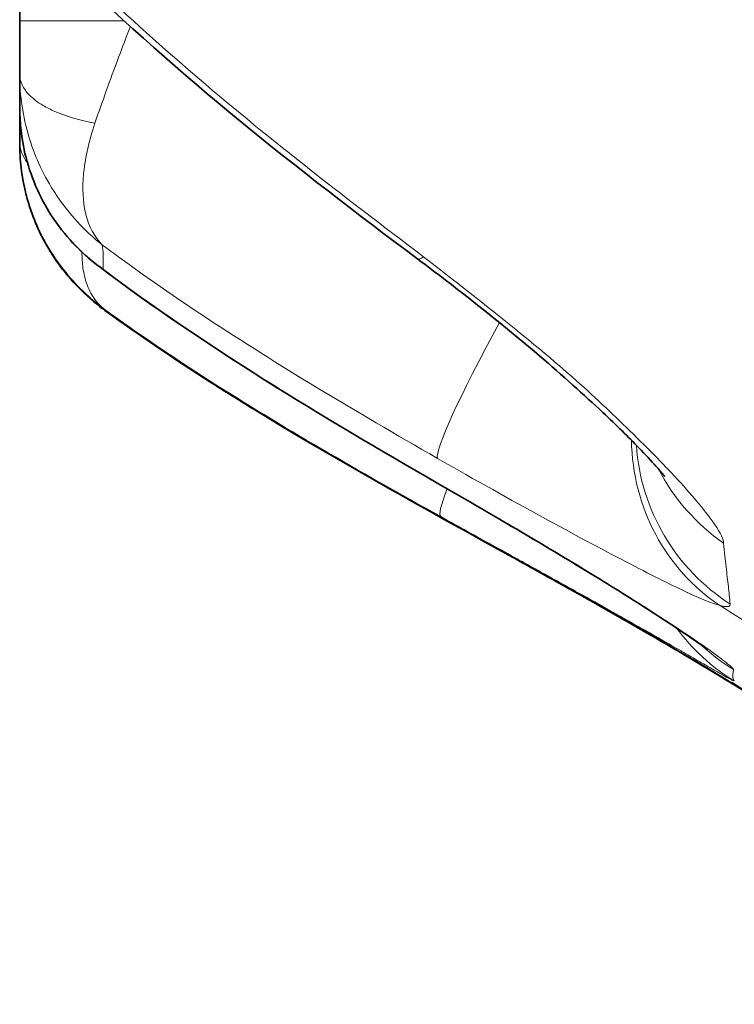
# Model space of a CAD drawing. Header units: millimetres. Extents: x 5 to 415, y 5 to 292.
# Tile 82 of 197: x 227.09 to 228.82, y 149.91 to 152.29. Entities that reach past the tile are written whole.
import ezdxf

# ---------------------------------------------------------------- set-up
doc = ezdxf.new("R2010")
doc.units = ezdxf.units.MM
doc.layers.add('Sichtbar (ISO)', color=7, linetype='Continuous', lineweight=35)
doc.layers.add('Sichtbar schmal (ISO)', color=7, linetype='Continuous', lineweight=18)

msp = doc.modelspace()

# ---------------------------------------------------------------- linework, layer by layer
at = {"layer": 'Sichtbar (ISO)'}
for p, q in [((227.09045681, 152.70924212), (227.09045681, 152.29036331)), ((227.09045768, 151.99654104), (227.09045785, 151.99659692))]:
    msp.add_line(p, q, dxfattribs=at)
for centre, start, end in [((229.08474681, 151.10765985), 237.15165281, 238.44626115), ((229.08474681, 151.10732936), 237.40995528, 238.44291222), ((229.08474681, 151.10718128), 237.82756391, 238.43882781), ((229.08474681, 151.1071494), 237.82901588, 237.88132624)]:
    msp.add_arc(centre, 0.5, start, end, dxfattribs=at)
for points in [[(228.05577088, 151.71284887), (227.7639353, 151.93024892), (227.47653506, 152.15659871), (227.21594605, 152.4110002)], [(227.09045681, 151.99654104), (227.09045681, 151.99643813), (227.09045689, 151.99639607), (227.09045702, 151.99639607)], [(227.16911638, 151.72411031), (227.14665842, 151.75926148), (227.12838203, 151.79769802), (227.11525269, 151.83782427)], [(227.28190685, 151.69549917), (227.28193845, 151.69547532), (227.28197007, 151.69545148), (227.28200171, 151.69542766)], [(228.10470026, 151.16893743), (227.82276378, 151.33151601), (227.54226391, 151.49957366), (227.28199656, 151.69542129)], [(228.34774281, 150.95596554), (228.32869447, 150.96655973), (228.30809607, 150.97799832), (228.28602861, 150.99024032)], [(228.37052216, 150.94328866), (228.36295953, 150.94750227), (228.35537393, 150.95172487), (228.34776349, 150.95595812)], [(228.56228094, 150.83522808), (228.50452569, 150.86826728), (228.43911834, 150.90507008), (228.37052197, 150.94328871)], [(228.55578736, 150.83898723), (228.49971805, 150.87101886), (228.43669842, 150.90645709), (228.37069743, 150.94322455)], [(228.56196898, 150.835501), (228.50480575, 150.86819025), (228.44016729, 150.90455494), (228.37237428, 150.94232098)], [(228.55633345, 150.83888144), (228.50932326, 150.8657363), (228.4574238, 150.89499261), (228.40293628, 150.92542774)], [(228.57309351, 150.82903022), (228.56948951, 150.83109654), (228.56588457, 150.83316118), (228.56227858, 150.83522419)], [(228.70252046, 150.75372364), (228.66396286, 150.77653215), (228.6144581, 150.8053265), (228.56859657, 150.83162092)], [(228.78451083, 150.70491244), (228.76422536, 150.71721349), (228.73595566, 150.73423049), (228.70148359, 150.75461135)], [(228.78384772, 150.70509696), (228.76372831, 150.71729399), (228.73592496, 150.7340272), (228.70211135, 150.75402375)], [(228.78765108, 150.70272155), (228.76736763, 150.71503343), (228.73832934, 150.73253601), (228.7025177, 150.75371897)], [(228.79556811, 150.69807053), (228.77581542, 150.71008349), (228.74529179, 150.7285341), (228.70654678, 150.75146789)], [(228.79292303, 150.69999397), (228.77322599, 150.71195703), (228.74391215, 150.72965017), (228.70713265, 150.75141674)], [(228.8194548, 150.68327559), (228.81267597, 150.68743464), (228.80219501, 150.69389104), (228.78642218, 150.70347073)], [(228.82301149, 150.68112675), (228.82304348, 150.68110717), (228.82188296, 150.68182416), (228.8194719, 150.68330516)], [(228.8230424, 150.68113998), (228.82316051, 150.6810744), (228.82306644, 150.68113445), (228.82276779, 150.68131765)], [(228.82307266, 150.68126921), (228.8231807, 150.68120889), (228.82311029, 150.68125422), (228.8228674, 150.68140321)], [(228.82309752, 150.68158436), (228.82319311, 150.68153056), (228.82314909, 150.6815594), (228.82296966, 150.68166948)], [(229.4828589, 150.1196891), (229.2724483, 150.34882493), (229.04868674, 150.54247452), (228.82300621, 150.6811292)]]:
    msp.add_open_spline(points, degree=3, dxfattribs=at)
for points, knots in [([(227.09045688, 152.16013837), (227.09045398, 152.16674357), (227.09052571, 152.17277104), (227.09053141, 152.1772951), (227.09053712, 152.18181916), (227.09049196, 152.18483984), (227.09047306, 152.18913657), (227.09046521, 152.19092152), (227.09046059, 152.19292124), (227.09045846, 152.19507191), (227.09045546, 152.19809832), (227.09045726, 152.20142572), (227.09045847, 152.20483023), (227.09046054, 152.21065411), (227.09045886, 152.21672876), (227.09045783, 152.22130255), (227.09045733, 152.22351606), (227.09045703, 152.22538054), (227.0904569, 152.22722988), (227.09045677, 152.22920184), (227.09045681, 152.23115644), (227.09045683, 152.23350995), (227.09045687, 152.23807065), (227.09045679, 152.24411911), (227.09045685, 152.25340073), (227.09045686, 152.25498471), (227.09045687, 152.25666374), (227.09045689, 152.25843419), (227.09045699, 152.26703805), (227.09045681, 152.27778536), (227.09045681, 152.29036331)], [0.00000000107, 0.00000000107, 0.00000000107, 0.00000000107, 0.14285714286, 0.14285714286, 0.14285714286, 0.28571428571, 0.28571428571, 0.28571428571, 0.34506037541, 0.34506037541, 0.34506037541, 0.42857142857, 0.42857142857, 0.42857142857, 0.57142857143, 0.57142857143, 0.57142857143, 0.64056517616, 0.64056517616, 0.64056517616, 0.71428571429, 0.71428571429, 0.71428571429, 0.85714285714, 0.85714285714, 0.85714285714, 0.88152243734, 0.88152243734, 0.88152243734, 0.99999996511, 0.99999996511, 0.99999996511, 0.99999996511]), ([(227.09045716, 152.07928134), (227.09046249, 152.07798121), (227.09052731, 152.07767581), (227.09058277, 152.07874877), (227.0906105, 152.07928524), (227.09063589, 152.08016616), (227.09065244, 152.08143908), (227.09066072, 152.08207554), (227.09066683, 152.08281), (227.09067027, 152.08364841), (227.09067372, 152.08448683), (227.0906745, 152.0854292), (227.09067239, 152.08648152), (227.09065558, 152.09490004), (227.09049763, 152.11035852), (227.09047121, 152.1236585), (227.09046413, 152.12722172), (227.09046127, 152.13062942), (227.09045959, 152.13394101), (227.090455, 152.14299017), (227.0904568, 152.15132199), (227.09045721, 152.16013837)], [0, 0, 0, 0, 0.1666666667, 0.1666666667, 0.1666666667, 0.25, 0.25, 0.25, 0.2916666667, 0.2916666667, 0.2916666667, 0.3333333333, 0.3333333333, 0.3333333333, 0.6666666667, 0.6666666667, 0.6666666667, 0.7559705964, 0.7559705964, 0.7559705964, 1, 1, 1, 1]), ([(227.09045681, 151.99654104), (227.09045675, 151.99894117), (227.0905304, 152.00206836), (227.09052574, 152.00753346), (227.09052108, 152.01299856), (227.09047021, 152.02080198), (227.09046118, 152.02610714), (227.09045726, 152.02840888), (227.09045682, 152.03023878), (227.09045681, 152.03179201), (227.09045679, 152.03381873), (227.09045764, 152.03537417), (227.09045819, 152.03688176), (227.09045916, 152.03954474), (227.09045969, 152.04206422), (227.09045971, 152.04547699), (227.09045973, 152.04888975), (227.09045883, 152.05319579), (227.09045758, 152.05792881), (227.09045698, 152.06017705), (227.09045674, 152.06252531), (227.09045684, 152.06568668), (227.09045694, 152.06902483), (227.09045718, 152.07327102), (227.09045702, 152.07927926)], [0, 0, 0, 0, 0.14285714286, 0.14285714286, 0.14285714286, 0.28571428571, 0.28571428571, 0.28571428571, 0.34769546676, 0.34769546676, 0.34769546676, 0.42857142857, 0.42857142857, 0.42857142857, 0.57142857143, 0.57142857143, 0.57142857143, 0.71428571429, 0.71428571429, 0.71428571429, 0.78214450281, 0.78214450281, 0.78214450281, 0.85379770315, 0.85379770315, 0.85379770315, 0.85379770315]), ([(227.28190383, 151.69549529), (227.23746262, 151.72900801), (227.19826417, 151.77090594), (227.13817761, 151.86356949), (227.11599262, 151.91524125), (227.09489209, 152.00475293), (227.09050153, 152.04198118), (227.09045715, 152.07924444)], [0, 0, 0, 0, 0.017777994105, 0.017777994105, 0.035019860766, 0.035019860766, 0.04651289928, 0.04651289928, 0.04651289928, 0.04651289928]), ([(227.09045681, 151.99337098), (227.09045365, 151.97318227), (227.09168095, 151.95320421), (227.09403451, 151.93363341), (227.09640063, 151.91395813), (227.09990547, 151.89469493), (227.10442149, 151.87598725), (227.10756049, 151.86298394), (227.11118734, 151.85024895), (227.11525269, 151.83782427)], [0, 0, 0, 0, 0.12300938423, 0.12300938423, 0.12300938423, 0.24667538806, 0.24667538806, 0.24667538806, 0.33263299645, 0.33263299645, 0.33263299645, 0.33263299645]), ([(227.0904609, 151.99639606), (227.09046039, 151.99594078), (227.09045894, 151.99480599), (227.09045681, 151.99333814), (227.09045681, 151.99337098)], [0.65615943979, 0.65615943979, 0.65615943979, 0.65615943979, 0.82600670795, 1, 1, 1, 1]), ([(227.16911461, 151.7241073), (227.17348945, 151.7172614), (227.17806825, 151.71046604), (227.18286587, 151.70371353), (227.19795184, 151.68248047), (227.21525716, 151.66167838), (227.23458207, 151.64209957), (227.25200285, 151.62444989), (227.2710361, 151.60782095), (227.29146404, 151.59256923)], [0.61328074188, 0.61328074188, 0.61328074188, 0.61328074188, 0.66666666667, 0.66666666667, 0.66666666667, 0.83453710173, 0.83453710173, 0.83453710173, 0.98586699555, 0.98586699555, 0.98586699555, 0.98586699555]), ([(228.65438715, 151.18621107), (228.65438714, 151.18621108), (228.65290261, 151.18817), (228.64654644, 151.19593378), (228.64057221, 151.20295101), (228.62206342, 151.22367384), (228.60771797, 151.23905197), (228.56674728, 151.28119329), (228.53717812, 151.31024553), (228.45909121, 151.3837422), (228.40683517, 151.43053986), (228.2804659, 151.53831568), (228.20263639, 151.60111849), (228.10037331, 151.67939863), (228.07814973, 151.69617711), (228.05577084, 151.71284891)], [0.0363278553, 0.0363278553, 0.0363278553, 0.0363278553, 0.04191594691, 0.04191594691, 0.04979796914, 0.04979796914, 0.06138884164, 0.06138884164, 0.07874360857, 0.07874360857, 0.10308399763, 0.10308399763, 0.13378022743, 0.13378022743, 0.14217597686, 0.14217597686, 0.14217597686, 0.14217597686]), ([(227.66205359, 151.34656497), (227.6248068, 151.36939054), (227.5880796, 151.39235257), (227.55151456, 151.41573143), (227.46514811, 151.47095219), (227.37974255, 151.52858331), (227.29722377, 151.58833239)], [0.52555732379, 0.52555732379, 0.52555732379, 0.52555732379, 0.66666666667, 0.66666666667, 0.66666666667, 0.99996621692, 0.99996621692, 0.99996621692, 0.99996621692]), ([(230.69559044, 147.70944317), (230.69558522, 147.70948103), (230.69558, 147.70951888), (230.69540777, 147.71076815), (230.69524039, 147.7119798), (230.69373069, 147.72288719), (230.69236545, 147.73259783), (230.68939713, 147.75338177), (230.6877871, 147.76445901), (230.65565783, 147.98165472), (230.61502609, 148.18911761), (230.47425045, 148.7258232), (230.35024945, 149.05409474), (230.06258264, 149.56100792), (229.92176571, 149.75629077), (229.4596155, 150.26507968), (229.08317781, 150.5300566), (228.35432847, 150.95944994), (228.00016819, 151.13938744), (227.66205833, 151.34657377)], [0, 0, 0, 0, 0.00001162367, 0.00001162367, 0.00038358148, 0.00038358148, 0.00335939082, 0.00335939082, 0.00674674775, 0.00674674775, 0.06973423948, 0.06973423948, 0.1732373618, 0.1732373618, 0.24459610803, 0.24459610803, 0.37947034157, 0.37947034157, 0.49855944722, 0.49855944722, 0.49855944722, 0.49855944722]), ([(228.75795955, 150.76665552), (228.75795955, 150.76665552), (228.75779575, 150.766783), (228.75616679, 150.76802821), (228.7523853, 150.77086166), (228.73896622, 150.78056385), (228.72707907, 150.78893875), (228.6908473, 150.81376312), (228.66278475, 150.83246271), (228.58916848, 150.88013097), (228.53999637, 150.91107452), (228.424027, 150.98210968), (228.35432058, 151.02367232), (228.22462558, 151.09966284), (228.16474849, 151.13431167), (228.10470029, 151.16893741)], [0.05119293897, 0.05119293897, 0.05119293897, 0.05119293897, 0.05293767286, 0.05293767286, 0.06010939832, 0.06010939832, 0.07131545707, 0.07131545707, 0.08850521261, 0.08850521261, 0.11081072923, 0.11081072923, 0.1369323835, 0.1369323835, 0.1577876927, 0.1577876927, 0.1577876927, 0.1577876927]), ([(228.3041778, 150.98019897), (228.31536296, 150.97399286), (228.32615439, 150.9680014), (228.33653123, 150.96223429), (228.34846728, 150.95560063), (228.35986003, 150.94926165), (228.37069701, 150.94322471)], [0.130889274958, 0.130889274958, 0.130889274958, 0.130889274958, 0.157195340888, 0.157195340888, 0.157195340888, 0.187454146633, 0.187454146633, 0.187454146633, 0.187454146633]), ([(228.55578719, 150.83898729), (228.56226827, 150.83528472), (228.56889269, 150.83149376), (228.57559326, 150.82765121), (228.59423141, 150.81696288), (228.61343636, 150.80588567), (228.63192735, 150.79514735), (228.64897158, 150.78524922), (228.66540335, 150.77564347), (228.68051426, 150.7667588), (228.68805357, 150.76232596), (228.69526941, 150.75806989), (228.7021112, 150.75402384)], [0.41073365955, 0.41073365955, 0.41073365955, 0.41073365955, 0.43497112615, 0.43497112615, 0.43497112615, 0.50238953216, 0.50238953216, 0.50238953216, 0.56453301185, 0.56453301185, 0.56453301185, 0.59553833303, 0.59553833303, 0.59553833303, 0.59553833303]), ([(228.55633327, 150.83888151), (228.56265772, 150.8352686), (228.56911661, 150.83157269), (228.57564773, 150.82782782), (228.59428596, 150.81714089), (228.61349006, 150.80606552), (228.63197972, 150.79532915), (228.64902341, 150.78543241), (228.66545418, 150.77582816), (228.68056388, 150.76694492), (228.6878549, 150.76265842), (228.69484331, 150.75853724), (228.70148337, 150.75461147)], [0.41137920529, 0.41137920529, 0.41137920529, 0.41137920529, 0.43500374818, 0.43500374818, 0.43500374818, 0.50242242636, 0.50242242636, 0.50242242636, 0.56456866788, 0.56456866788, 0.56456866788, 0.59455664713, 0.59455664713, 0.59455664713, 0.59455664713]), ([(228.81851951, 150.68391244), (228.81097626, 150.68853065), (228.79951429, 150.69556297), (228.76237194, 150.71805887), (228.73687534, 150.73339348), (228.70618974, 150.75156044)], [0, 0, 0, 0, 0.017719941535, 0.017719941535, 0.036414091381, 0.036414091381, 0.036414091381, 0.036414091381]), ([(228.82123315, 150.68289265), (228.8197473, 150.68381025), (228.81766181, 150.68508604), (228.81501815, 150.68670467), (228.81120106, 150.68904177), (228.80621716, 150.69209483), (228.80027467, 150.69571832), (228.79652708, 150.69800344), (228.79239785, 150.70051578), (228.787957, 150.70321225)], [0.02721651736, 0.02721651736, 0.02721651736, 0.02721651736, 0.07851028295, 0.07851028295, 0.07851028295, 0.15257202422, 0.15257202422, 0.15257202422, 0.1992785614, 0.1992785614, 0.1992785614, 0.1992785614]), ([(228.78834765, 150.70236699), (228.78968173, 150.70155704), (228.79097959, 150.70076856), (228.79224232, 150.70000096), (228.79623826, 150.69757186), (228.79998316, 150.69529038), (228.80337846, 150.69321751), (228.80932687, 150.68958594), (228.81419792, 150.68659797), (228.81758198, 150.6845273), (228.81976246, 150.68319309), (228.82132349, 150.68224121), (228.82220557, 150.6816998)], [0.78655536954, 0.78655536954, 0.78655536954, 0.78655536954, 0.8, 0.8, 0.8, 0.84254614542, 0.84254614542, 0.84254614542, 0.91708508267, 0.91708508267, 0.91708508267, 0.96511325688, 0.96511325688, 0.96511325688, 0.96511325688]), ([(228.78939159, 150.70195039), (228.79037067, 150.70135572), (228.79132984, 150.70077285), (228.79226955, 150.70020154), (228.79626831, 150.69777046), (228.80001562, 150.69548718), (228.80341279, 150.69341281), (228.80936017, 150.68978122), (228.8142301, 150.68679314), (228.81761312, 150.68472216), (228.81962734, 150.68348912), (228.82111268, 150.68258245), (228.82202216, 150.68202438)], [0.78999552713, 0.78999552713, 0.78999552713, 0.78999552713, 0.8, 0.8, 0.8, 0.84257194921, 0.84257194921, 0.84257194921, 0.91710214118, 0.91710214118, 0.91710214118, 0.96147662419, 0.96147662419, 0.96147662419, 0.96147662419]), ([(228.81359748, 150.6875689), (228.8144689, 150.68700658), (228.8153173, 150.68646302), (228.81705589, 150.68535592), (228.81793575, 150.6848002), (228.81947598, 150.68383281), (228.82014474, 150.68341574), (228.82185201, 150.68235491), (228.82253415, 150.68193653), (228.82297037, 150.68166898)], [0.0493730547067, 0.0493730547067, 0.0493730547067, 0.0493730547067, 0.0497152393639, 0.0497152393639, 0.0501162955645, 0.0501162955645, 0.0505177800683, 0.0505177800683, 0.0513581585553, 0.0513581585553, 0.0513581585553, 0.0513581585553]), ([(228.8155448, 150.68598886), (228.81566079, 150.68591478), (228.81577579, 150.6858414), (228.81680571, 150.68518482), (228.81765905, 150.68464516), (228.81914912, 150.68370787), (228.81979411, 150.68330493), (228.82140756, 150.68230057), (228.8220719, 150.68189193), (228.82265031, 150.68153635), (228.82276822, 150.68146397), (228.82286819, 150.68140266)], [0.0496822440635, 0.0496822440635, 0.0496822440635, 0.0496822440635, 0.0497321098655, 0.0497321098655, 0.0501330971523, 0.0501330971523, 0.050534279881, 0.050534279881, 0.051342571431, 0.051342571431, 0.0516020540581, 0.0516020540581, 0.0516020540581, 0.0516020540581]), ([(228.81699217, 150.68653336), (228.87893668, 150.64858678), (228.9423702, 150.608427), (229.07911954, 150.5179758), (229.15348522, 150.46655058), (229.2920412, 150.36364888), (229.35625056, 150.31347565), (229.45470415, 150.23099591), (229.48947283, 150.20080837), (229.57256848, 150.12582059), (229.62069251, 150.07976151), (229.7033152, 149.99634816), (229.7395424, 149.95774022), (229.81149784, 149.87781143), (229.84600576, 149.83708681), (229.92122195, 149.74463885), (229.95786179, 149.69600872), (230.04311124, 149.57777444), (230.08315683, 149.51602825), (230.18152123, 149.35698325), (230.22284041, 149.27885688), (230.32746736, 149.07295289), (230.35867898, 148.99437371), (230.39852729, 148.89733869), (230.40632386, 148.87660348), (230.40632386, 148.87660348)], [0.0366103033, 0.0366103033, 0.0366103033, 0.0366103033, 0.06596598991, 0.06596598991, 0.09794334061, 0.09794334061, 0.12326063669, 0.12326063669, 0.13692608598, 0.13692608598, 0.15691135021, 0.15691135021, 0.17528413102, 0.17528413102, 0.19786744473, 0.19786744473, 0.23120512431, 0.23120512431, 0.28774910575, 0.28774910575, 0.39698333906, 0.39698333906, 0.63538505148, 0.63538505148, 0.85467239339, 0.85467239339, 0.85467239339, 0.85467239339]), ([(228.81883635, 150.68375765), (228.81998743, 150.68303534), (228.82082671, 150.68251489), (228.82212366, 150.68171261), (228.8225203, 150.68146937), (228.82276861, 150.68131707)], [0.0503236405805, 0.0503236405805, 0.0503236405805, 0.0503236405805, 0.0510157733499, 0.0510157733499, 0.0518503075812, 0.0518503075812, 0.0518503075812, 0.0518503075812]), ([(230.69515944, 147.7136352), (230.68943376, 147.75500798), (230.67955114, 147.82345603), (230.65317876, 147.98015686), (230.63637633, 148.07097639), (230.58562882, 148.30584411), (230.5472011, 148.45765245), (230.42901594, 148.8333358), (230.33732419, 149.06333741), (230.06384913, 149.57243122), (229.8538534, 149.85412423), (229.40921384, 150.28204477), (229.18761451, 150.44852566), (228.91359877, 150.62573864), (228.86853631, 150.65404915), (228.82319008, 150.68186761)], [0, 0, 0, 0, 0.04042820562, 0.04042820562, 0.07993816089, 0.07993816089, 0.13511478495, 0.13511478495, 0.21471541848, 0.21471541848, 0.3182443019, 0.3182443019, 0.40029921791, 0.40029921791, 0.41629105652, 0.41629105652, 0.41629105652, 0.41629105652])]:
    msp.add_open_spline(points, degree=3, knots=knots, dxfattribs=at)
at = {"layer": 'Sichtbar schmal (ISO)'}
for p, q in [((227.3435168, 152.29036331), (227.09045681, 152.29036331)), ((227.10812656, 152.02604465), (227.10811969, 152.02605478)), ((227.28039657, 151.60328953), (227.28041127, 151.60327362)), ((228.76640821, 150.762875), (228.76631704, 150.76294021)), ((228.82297978, 150.6811789), (228.82297933, 150.68117825)), ((228.82304229, 150.6811402), (228.82303034, 150.68118055)), ((228.82307257, 150.6812695), (228.82305821, 150.6813737)), ((228.82309747, 150.68158465), (228.82308579, 150.68173702)), ((228.82312153, 150.68207329), (228.82310964, 150.68225481))]:
    msp.add_line(p, q, dxfattribs=at)
for centre, major_axis, ratio, start_param, end_param in [((227.39045677, 151.99644713), (-0.29999996, 0.00011929), 0.4794967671, 0.0001764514, 0.355597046), ((228.35447067, 152.11382075), (-0.29869978, -0.40097187), 0.0699884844, 0, 0.230063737), ((228.3544772, 151.66079851), (-0.24933317, -0.43339701), 0.0756243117, 4.9930262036, 6.2109932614), ((229.05539678, 151.2941488), (-0.14179257, -0.47947041), 0.9600821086, 5.0300340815, 5.9918664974), ((229.08474681, 151.29495921), (-0.49999997, -0.00018739), 0.9957439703, 0.066888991, 0.9965658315), ((229.08474681, 151.42910807), (0.5, 0.00003697), 0.9887989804, 3.6143642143, 4.1001893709), ((228.3544711, 151.60208236), (-0.24977083, -0.43314493), 0.0755736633, 6.2831850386, 6.3322917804), ((228.35447146, 151.52588002), (-0.24292202, -0.43702276), 0.0762465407, 5.7625305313, 6.2780754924), ((229.08474681, 151.11658455), (0.5, -0.00000477), 0.9999084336, 3.7796795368, 4.160852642), ((229.08474681, 151.14296868), (0.5, -0.0000201), 0.9994667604, 3.9670439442, 4.1573361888)]:
    msp.add_ellipse(centre, major_axis=major_axis, ratio=ratio, start_param=start_param, end_param=end_param, dxfattribs=at)
for points, knots in [([(235.67761114, 151.21247161), (235.2591833, 151.30633319), (234.84850584, 151.41205302), (234.44809519, 151.52859428), (234.07654797, 151.63673471), (233.7138402, 151.75419237), (233.36176455, 151.8799899), (233.14302614, 151.9581457), (232.92838691, 152.03951226), (232.71820503, 152.12369641), (232.6138151, 152.16550772), (232.51056418, 152.20809141), (232.40827828, 152.25150688), (232.12313712, 152.37253563), (231.84546335, 152.49997196), (231.57160551, 152.63543536), (231.32268526, 152.75856341), (231.07692163, 152.88833612), (230.83179268, 153.02637253), (230.61198686, 153.15014904), (230.39269883, 153.28058168), (230.17209822, 153.4188926), (230.15723255, 153.42821299), (230.14236098, 153.43756924), (230.12748306, 153.44696187), (229.94601811, 153.56152308), (229.76326926, 153.68101585), (229.57979959, 153.80554564), (229.40233571, 153.92599899), (229.22419684, 154.05116432), (229.04595686, 154.18113783), (228.88555665, 154.29810248), (228.7250778, 154.41896277), (228.5647081, 154.54352162), (228.41976418, 154.6560993), (228.27490926, 154.77169733), (228.13024503, 154.89014013), (227.99885816, 154.99771218), (227.86762898, 155.1076305), (227.7365463, 155.21968923), (227.67329452, 155.27376131), (227.61007653, 155.32833147), (227.5468796, 155.3833681)], [0, 0, 0, 0, 0.1330983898, 0.1330983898, 0.1330983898, 0.2566024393, 0.2566024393, 0.2566024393, 0.3333333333, 0.3333333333, 0.3333333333, 0.3714428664, 0.3714428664, 0.3714428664, 0.477680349, 0.477680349, 0.477680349, 0.5742438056, 0.5742438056, 0.5742438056, 0.6608317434, 0.6608317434, 0.6608317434, 0.6666666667, 0.6666666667, 0.6666666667, 0.7378348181, 0.7378348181, 0.7378348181, 0.806673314, 0.806673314, 0.806673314, 0.8686218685, 0.8686218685, 0.8686218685, 0.9246116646, 0.9246116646, 0.9246116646, 0.9754626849, 0.9754626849, 0.9754626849, 1, 1, 1, 1]), ([(227.3588487, 152.27651118), (227.3489387, 152.25079776), (227.33936988, 152.22578278), (227.33041409, 152.20195866), (227.31982752, 152.17379634), (227.31006873, 152.14728143), (227.30049522, 152.12067304), (227.29092171, 152.09406464), (227.28158875, 152.06741456), (227.27274805, 152.0419659)], [0.05134744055, 0.05134744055, 0.05134744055, 0.05134744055, 0.33333333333, 0.33333333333, 0.33333333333, 0.66666666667, 0.66666666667, 0.66666666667, 1, 1, 1, 1]), ([(227.09045742, 152.16013837), (227.0904847, 152.14357126), (227.09855086, 152.12635792), (227.11335225, 152.11110553), (227.12250329, 152.10167565), (227.13397128, 152.09297683), (227.14770489, 152.08487887), (227.15618476, 152.07987876), (227.1655442, 152.07510788), (227.17586907, 152.07057019), (227.20291565, 152.05868344), (227.23691085, 152.04861151), (227.27274805, 152.0419659)], [0, 0, 0, 0, 0.3333333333, 0.3333333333, 0.3333333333, 0.5394186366, 0.5394186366, 0.5394186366, 0.6666666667, 0.6666666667, 0.6666666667, 1, 1, 1, 1]), ([(227.29060066, 151.74742998), (227.24728262, 151.78190488), (227.20988817, 151.82288506), (227.18066461, 151.86628656), (227.1794912, 151.86802927), (227.17833039, 151.86977563), (227.17718201, 151.87152565), (227.1497302, 151.91335938), (227.12916436, 151.95699907), (227.11443885, 152.00416608), (227.11386617, 152.00600039), (227.1133028, 152.00784009), (227.11274884, 152.00968507), (227.09846254, 152.05726589), (227.09053897, 152.10833388), (227.09045742, 152.16013837)], [0.00000000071, 0.00000000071, 0.00000000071, 0.00000000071, 0.33333333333, 0.33333333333, 0.33333333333, 0.34671770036, 0.34671770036, 0.34671770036, 0.66666666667, 0.66666666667, 0.66666666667, 0.67910940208, 0.67910940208, 0.67910940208, 1, 1, 1, 1]), ([(227.09045711, 152.07928134), (227.09047905, 152.0597055), (227.09169191, 152.04037334), (227.09399298, 152.02146895), (227.09631953, 152.00235522), (227.0997588, 151.98367913), (227.10417957, 151.96557555), (227.10731179, 151.95274875), (227.11093605, 151.94020922), (227.11499866, 151.92799792), (227.1170383, 151.92186725), (227.11918584, 151.91582609), (227.12144035, 151.90986187), (227.12879937, 151.89039378), (227.13728237, 151.87173309), (227.14701034, 151.85352812), (227.15690298, 151.835015), (227.16808729, 151.81696903), (227.18088277, 151.79921698), (227.19553906, 151.7788833), (227.21235778, 151.75895084), (227.2311517, 151.74019069), (227.24984322, 151.72153275), (227.27049523, 151.7040437), (227.29272476, 151.68828012)], [0, 0, 0, 0, 0.1222146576, 0.1222146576, 0.1222146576, 0.245782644, 0.245782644, 0.245782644, 0.3333333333, 0.3333333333, 0.3333333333, 0.3772881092, 0.3772881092, 0.3772881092, 0.5207631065, 0.5207631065, 0.5207631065, 0.6666666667, 0.6666666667, 0.6666666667, 0.8337886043, 0.8337886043, 0.8337886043, 1, 1, 1, 1]), ([(227.29060066, 151.74742998), (227.27131074, 151.76664551), (227.25836903, 151.79195606), (227.25114143, 151.8211141), (227.25081616, 151.8224263), (227.25050193, 151.82374527), (227.25019855, 151.82507103), (227.24376071, 151.85320479), (227.24189358, 151.88409749), (227.24530505, 151.91927918), (227.24545667, 151.92084283), (227.24561898, 151.92241553), (227.24579198, 151.92399716), (227.249695, 151.95967868), (227.25923438, 151.99996418), (227.27274805, 152.0419659)], [0.00000000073, 0.00000000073, 0.00000000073, 0.00000000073, 0.33333333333, 0.33333333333, 0.33333333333, 0.34833424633, 0.34833424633, 0.34833424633, 0.66666666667, 0.66666666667, 0.66666666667, 0.68081490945, 0.68081490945, 0.68081490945, 1, 1, 1, 1]), ([(227.29701178, 151.59065498), (227.29049904, 151.59539547), (227.28413893, 151.60026399), (227.27791919, 151.60526422), (227.24032122, 151.63549032), (227.20805209, 151.67059712), (227.18237075, 151.70697948), (227.15244102, 151.74938049), (227.13081795, 151.79293778), (227.11514019, 151.8410816), (227.09946243, 151.88922542), (227.09045931, 151.94209859), (227.09045681, 151.99654104)], [0, 0, 0, 0, 0.0473152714, 0.0473152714, 0.0473152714, 0.3333333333, 0.3333333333, 0.3333333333, 0.6666666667, 0.6666666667, 0.6666666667, 1, 1, 1, 1]), ([(227.11525269, 151.83782427), (227.11528581, 151.83772304), (227.11531897, 151.83762183), (227.11535215, 151.83752064), (227.11750694, 151.83094932), (227.11978163, 151.82447199), (227.12217515, 151.81807556), (227.129743, 151.79785125), (227.13848407, 151.77842364), (227.14851754, 151.75946114), (227.15484345, 151.74750564), (227.16168489, 151.73573358), (227.16911461, 151.7241073)], [0.33263299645, 0.33263299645, 0.33263299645, 0.33263299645, 0.33333333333, 0.33333333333, 0.33333333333, 0.37881424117, 0.37881424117, 0.37881424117, 0.52261626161, 0.52261626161, 0.52261626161, 0.61328074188, 0.61328074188, 0.61328074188, 0.61328074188]), ([(227.29060143, 151.74743099), (227.37216975, 151.68663377), (227.4569447, 151.62756363), (227.54366259, 151.57026819), (227.63038048, 151.51297275), (227.71900768, 151.45740327), (227.81210238, 151.40110501), (227.90519708, 151.34480674), (228.00279249, 151.28783549), (228.1034294, 151.22989042)], [0, 0, 0, 0, 0.3333333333, 0.3333333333, 0.3333333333, 0.6666666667, 0.6666666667, 0.6666666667, 1, 1, 1, 1]), ([(227.29060143, 151.74743099), (227.29174692, 151.73931259), (227.29258438, 151.73172416), (227.29297955, 151.72475489), (227.29337471, 151.71778562), (227.29332737, 151.71143523), (227.29323968, 151.7053931), (227.29315198, 151.69935098), (227.29302417, 151.69361742), (227.29272219, 151.68827666)], [0, 0, 0, 0, 0.33333333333, 0.33333333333, 0.33333333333, 0.66666666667, 0.66666666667, 0.66666666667, 0.99999999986, 0.99999999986, 0.99999999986, 0.99999999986]), ([(227.29701178, 151.59065498), (227.29705154, 151.59062797), (227.28669865, 151.59830341), (227.26954135, 151.61619982), (227.25225405, 151.65066506), (227.24320949, 151.68848966), (227.24145656, 151.71593712), (227.24154732, 151.72953339)], [0.00028415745, 0.00028415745, 0.00028415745, 0.00028415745, 0.00042570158, 0.17731464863, 0.33821715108, 0.48546899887, 0.61598240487, 0.61598240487, 0.61598240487, 0.61598240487]), ([(228.79744224, 151.02447723), (228.79741091, 151.02655486), (228.79704423, 151.0288825), (228.79634728, 151.03146127), (228.79290721, 151.04418975), (228.78142302, 151.06304278), (228.76256729, 151.08805829), (228.73989143, 151.1181419), (228.70659934, 151.15720885), (228.66197098, 151.20405426), (228.65605482, 151.21026433), (228.64993619, 151.21661125), (228.64365951, 151.22305768), (228.60258823, 151.26523966), (228.5548307, 151.31163826), (228.51224829, 151.35201198), (228.46315825, 151.39855578), (228.42092766, 151.43699795), (228.35088649, 151.49499618), (228.28084533, 151.55299441), (228.18295001, 151.63048728), (228.07004063, 151.71864645)], [0, 0, 0, 0, 0.0336934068, 0.0336934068, 0.0336934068, 0.2, 0.2, 0.2, 0.4, 0.4, 0.4, 0.426513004, 0.426513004, 0.426513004, 0.6, 0.6, 0.6, 0.8, 0.8, 0.8, 1, 1, 1, 1]), ([(228.10660819, 151.16853301), (228.00760069, 151.2256478), (227.9109868, 151.28213204), (227.81722939, 151.33894674), (227.72347198, 151.39576144), (227.63257154, 151.45290744), (227.54503778, 151.5109592), (227.45750403, 151.56901097), (227.37333394, 151.62796412), (227.29272219, 151.68827666)], [0, 0, 0, 0, 0.33333333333, 0.33333333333, 0.33333333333, 0.66666666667, 0.66666666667, 0.66666666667, 0.99999999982, 0.99999999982, 0.99999999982, 0.99999999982]), ([(227.29701178, 151.59065498), (227.29698825, 151.58920214), (227.29505632, 151.59001501), (227.29702478, 151.58848696), (227.29710301, 151.58842623), (227.2971874, 151.58836181), (227.29722377, 151.58833239)], [0, 0, 0, 0, 0.9617790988, 0.9617790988, 0.9617790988, 1, 1, 1, 1]), ([(227.29705878, 151.59062039), (227.37824754, 151.53181775), (227.4627428, 151.47467107), (227.54996822, 151.41885111), (227.6372191, 151.36301486), (227.72718958, 151.30848807), (227.82075659, 151.25384748), (227.91432359, 151.1992069), (228.01150168, 151.14447803), (228.11138235, 151.08895761)], [0.00009727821, 0.00009727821, 0.00009727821, 0.00009727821, 0.33333333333, 0.33333333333, 0.33333333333, 0.66666666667, 0.66666666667, 0.66666666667, 1, 1, 1, 1]), ([(228.1034294, 151.22989042), (228.19703169, 151.17622549), (228.28205709, 151.12899148), (228.35817226, 151.08743041), (228.43428743, 151.04586933), (228.5015086, 151.01000904), (228.55984699, 150.97970392), (228.61818539, 150.94939879), (228.66765186, 150.92466691), (228.70580591, 150.90677965), (228.74395997, 150.8888924), (228.77081688, 150.8778744), (228.78736426, 150.87397988)], [0, 0, 0, 0, 0.25, 0.25, 0.25, 0.5, 0.5, 0.5, 0.75, 0.75, 0.75, 0.99999999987, 0.99999999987, 0.99999999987, 0.99999999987]), ([(228.10660819, 151.16853301), (228.15459262, 151.14086902), (228.20001778, 151.114567), (228.24139417, 151.09043832), (228.2852091, 151.06488761), (228.32448773, 151.04177471), (228.35853136, 151.02160265), (228.3662044, 151.0170561), (228.37361523, 151.01265737), (228.38076079, 151.00841024), (228.41141169, 150.99019218), (228.43653748, 150.97509175), (228.45993238, 150.96089345), (228.48904109, 150.94322745), (228.51560382, 150.92688435), (228.54483155, 150.9085565), (228.56652977, 150.89495018), (228.59026916, 150.87995552), (228.61340909, 150.86513509), (228.63350195, 150.85226621), (228.65313263, 150.8395377), (228.67103748, 150.82778047), (228.68261138, 150.82018047), (228.69347608, 150.81298099), (228.70343721, 150.80633117), (228.70856772, 150.80290615), (228.71339938, 150.79965897), (228.7179705, 150.79656778), (228.73208593, 150.78702232), (228.7437357, 150.778956), (228.75385505, 150.77181687), (228.76410491, 150.76458566), (228.77279726, 150.75829711), (228.78051483, 150.75258127), (228.78344725, 150.75040944), (228.78623421, 150.74832289), (228.7888878, 150.74631264), (228.79300329, 150.74319492), (228.79691921, 150.74019114), (228.8005018, 150.73738594), (228.80655583, 150.73264558), (228.81165329, 150.72847552), (228.81525556, 150.72524581), (228.81924137, 150.72167224), (228.82138849, 150.71925623), (228.82123565, 150.71826956)], [0, 0, 0, 0, 0.0870470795, 0.0870470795, 0.0870470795, 0.1792243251, 0.1792243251, 0.1792243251, 0.2, 0.2, 0.2, 0.2891172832, 0.2891172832, 0.2891172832, 0.4, 0.4, 0.4, 0.4823176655, 0.4823176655, 0.4823176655, 0.5537957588, 0.5537957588, 0.5537957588, 0.6, 0.6, 0.6, 0.6237976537, 0.6237976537, 0.6237976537, 0.6972837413, 0.6972837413, 0.6972837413, 0.7717175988, 0.7717175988, 0.7717175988, 0.8, 0.8, 0.8, 0.8438634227, 0.8438634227, 0.8438634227, 0.917985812, 0.917985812, 0.917985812, 1, 1, 1, 1]), ([(228.82274456, 150.6907658), (228.82302329, 150.69026794), (228.82194502, 150.69058128), (228.81960977, 150.69168776), (228.81732303, 150.69277126), (228.81383208, 150.69461483), (228.8093099, 150.69709586), (228.80454797, 150.69970842), (228.79864353, 150.70302669), (228.7919097, 150.70685278), (228.78495294, 150.71080553), (228.77690935, 150.71542583), (228.76759987, 150.72079785), (228.75817791, 150.72623477), (228.74745194, 150.73244656), (228.73498842, 150.739664), (228.72496643, 150.74546759), (228.71381472, 150.75192499), (228.70122478, 150.75920058), (228.69887057, 150.76056106), (228.69647566, 150.76194433), (228.69404194, 150.76334921), (228.6792541, 150.7718856), (228.66299321, 150.78124189), (228.64593297, 150.79101143), (228.62776813, 150.80141352), (228.60870559, 150.81227768), (228.58999745, 150.8228888), (228.57547018, 150.83112856), (228.56116873, 150.83920958), (228.54778415, 150.84675239), (228.53973187, 150.85129021), (228.53190556, 150.85569476), (228.52418954, 150.86003124), (228.49798876, 150.87475638), (228.47324198, 150.88860115), (228.44332639, 150.90526012), (228.42792254, 150.91383799), (228.41110982, 150.923182), (228.39176609, 150.93390907), (228.377978, 150.94155526), (228.3630545, 150.94981865), (228.34702127, 150.95868434), (228.31459314, 150.97661572), (228.27757678, 150.99703082), (228.23660842, 151.01964519), (228.19797324, 151.04097165), (228.15582182, 151.06425423), (228.11138235, 151.08895761)], [0.00000000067, 0.00000000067, 0.00000000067, 0.00000000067, 0.06643731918, 0.06643731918, 0.06643731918, 0.13149414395, 0.13149414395, 0.13149414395, 0.2, 0.2, 0.2, 0.27077379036, 0.27077379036, 0.27077379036, 0.34240274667, 0.34240274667, 0.34240274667, 0.4, 0.4, 0.4, 0.41077021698, 0.41077021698, 0.41077021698, 0.47621263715, 0.47621263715, 0.47621263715, 0.54589228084, 0.54589228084, 0.54589228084, 0.6, 0.6, 0.6, 0.63255162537, 0.63255162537, 0.63255162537, 0.74308514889, 0.74308514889, 0.74308514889, 0.8, 0.8, 0.8, 0.84056852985, 0.84056852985, 0.84056852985, 0.9226207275, 0.9226207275, 0.9226207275, 1, 1, 1, 1]), ([(228.81330906, 150.87683889), (228.81173807, 150.89097645), (228.81041144, 150.90506149), (228.80881886, 150.91976058), (228.80722629, 150.93445967), (228.8053353, 150.94972358), (228.8034597, 150.96680523), (228.8015841, 150.98388687), (228.79975147, 151.00282602), (228.79744224, 151.02447723)], [0, 0, 0, 0, 0.3333333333, 0.3333333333, 0.3333333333, 0.6666666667, 0.6666666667, 0.6666666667, 1, 1, 1, 1]), ([(228.37069701, 150.94322471), (228.37519022, 150.94072169), (228.37958789, 150.93827059), (228.38388912, 150.93587194), (228.40063189, 150.92653507), (228.41571175, 150.91810608), (228.42977353, 150.91022859), (228.45910499, 150.89379695), (228.48410483, 150.8797156), (228.50959789, 150.86526836), (228.52193559, 150.85827643), (228.53436932, 150.85120837), (228.54726684, 150.8438512), (228.55007496, 150.84224936), (228.55291702, 150.84062699), (228.55578719, 150.83898729)], [0.18745414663, 0.18745414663, 0.18745414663, 0.18745414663, 0.2, 0.2, 0.2, 0.2488353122, 0.2488353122, 0.2488353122, 0.35070084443, 0.35070084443, 0.35070084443, 0.4, 0.4, 0.4, 0.41073365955, 0.41073365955, 0.41073365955, 0.41073365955]), ([(228.44547343, 150.90162079), (228.46829436, 150.88881573), (228.48880909, 150.87724959), (228.50965439, 150.86543824), (228.52198284, 150.8584527), (228.53440743, 150.85139094), (228.54729493, 150.84404059), (228.55027188, 150.8423427), (228.55328698, 150.84062173), (228.55633327, 150.83888151)], [0.26744571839, 0.26744571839, 0.26744571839, 0.26744571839, 0.35073847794, 0.35073847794, 0.35073847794, 0.4, 0.4, 0.4, 0.41137920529, 0.41137920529, 0.41137920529, 0.41137920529]), ([(228.70713267, 150.75141673), (228.70542202, 150.75242911), (228.70368267, 150.75345777), (228.70191358, 150.75450327), (228.68924723, 150.76198885), (228.67533791, 150.77016974), (228.66059559, 150.77878745), (228.63789777, 150.7920556), (228.61317832, 150.80637923), (228.58904845, 150.82024825), (228.57970689, 150.82561745), (228.57046526, 150.83091287), (228.56150997, 150.8360321)], [0.39186986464, 0.39186986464, 0.39186986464, 0.39186986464, 0.4, 0.4, 0.4, 0.45820995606, 0.45820995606, 0.45820995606, 0.54783215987, 0.54783215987, 0.54783215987, 0.58252822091, 0.58252822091, 0.58252822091, 0.58252822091]), ([(228.70654679, 150.75146788), (228.70499305, 150.75238756), (228.70341586, 150.75332054), (228.70181445, 150.75426723), (228.689142, 150.76175869), (228.67523133, 150.76994276), (228.66049199, 150.77856126), (228.63778522, 150.79183852), (228.61306506, 150.80616666), (228.58893541, 150.82003955), (228.57979247, 150.82529611), (228.57074535, 150.83048192), (228.56196806, 150.83550137)], [0.39263868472, 0.39263868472, 0.39263868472, 0.39263868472, 0.4, 0.4, 0.4, 0.45825228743, 0.45825228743, 0.45825228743, 0.54799310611, 0.54799310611, 0.54799310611, 0.5819966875, 0.5819966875, 0.5819966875, 0.5819966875]), ([(228.70618976, 150.75156043), (228.70472001, 150.75243057), (228.70322944, 150.75331252), (228.7017174, 150.75420662), (228.68904018, 150.76170294), (228.67512928, 150.76988929), (228.66039373, 150.77850785), (228.63767893, 150.79179333), (228.61295821, 150.80612551), (228.58882895, 150.82000186), (228.57983135, 150.82517623), (228.57092663, 150.83028203), (228.56228002, 150.83522845)], [0.39304798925, 0.39304798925, 0.39304798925, 0.39304798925, 0.4, 0.4, 0.4, 0.45828708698, 0.45828708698, 0.45828708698, 0.54813640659, 0.54813640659, 0.54813640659, 0.58164047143, 0.58164047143, 0.58164047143, 0.58164047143]), ([(228.70148337, 150.75461147), (228.70268866, 150.75389887), (228.70388248, 150.75319271), (228.70506454, 150.75249317), (228.71130046, 150.74880276), (228.71712878, 150.74534426), (228.72260539, 150.7420871), (228.73588499, 150.73418919), (228.74710971, 150.72746854), (228.756935, 150.7215624), (228.76715865, 150.71541679), (228.77587775, 150.71014639), (228.78353329, 150.70550526), (228.78556142, 150.70427572), (228.78751314, 150.70309133), (228.78939159, 150.70195039)], [0.59455664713, 0.59455664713, 0.59455664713, 0.59455664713, 0.6, 0.6, 0.6, 0.62871625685, 0.62871625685, 0.62871625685, 0.69834697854, 0.69834697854, 0.69834697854, 0.77080089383, 0.77080089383, 0.77080089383, 0.78999552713, 0.78999552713, 0.78999552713, 0.78999552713]), ([(228.7021112, 150.75402384), (228.70309573, 150.75344161), (228.70407252, 150.75286374), (228.70504141, 150.75229031), (228.71126888, 150.74860463), (228.71708978, 150.74515033), (228.7225598, 150.74189694), (228.73584167, 150.73399732), (228.74706788, 150.72727565), (228.75689423, 150.72136891), (228.76711964, 150.71522228), (228.77583984, 150.70995143), (228.78349627, 150.70531012), (228.7851645, 150.70429884), (228.78678105, 150.70331811), (228.78834765, 150.70236699)], [0.59553833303, 0.59553833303, 0.59553833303, 0.59553833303, 0.6, 0.6, 0.6, 0.62867699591, 0.62867699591, 0.62867699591, 0.69830827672, 0.69830827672, 0.69830827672, 0.77076744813, 0.77076744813, 0.77076744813, 0.78655536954, 0.78655536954, 0.78655536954, 0.78655536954]), ([(228.787957, 150.70321225), (228.78788841, 150.7032539), (228.78781974, 150.70329559), (228.787751, 150.70333733), (228.78529805, 150.70482667), (228.78271008, 150.70639642), (228.77998838, 150.70804509), (228.7758697, 150.71053998), (228.77145538, 150.71320939), (228.76669356, 150.71608148)], [0.199278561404, 0.199278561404, 0.199278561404, 0.199278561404, 0.2, 0.2, 0.2, 0.225743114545, 0.225743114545, 0.225743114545, 0.264699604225, 0.264699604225, 0.264699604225, 0.264699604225]), ([(228.82274456, 150.6907658), (228.82274456, 150.69251708), (228.81874248, 150.69918523), (228.81968444, 150.70729435), (228.82123565, 150.71394361), (228.82123565, 150.71826956)], [0, 0, 0, 0, 0.3296856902, 0.6630160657, 1, 1, 1, 1]), ([(228.82296966, 150.68166948), (228.82257857, 150.68190939), (228.8215442, 150.68253518), (228.81991005, 150.68353212), (228.81749608, 150.6850048), (228.81377458, 150.68728675), (228.80898489, 150.69021241), (228.80447888, 150.6929648), (228.7990289, 150.69628552), (228.79292302, 150.69999397)], [0.02080485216, 0.02080485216, 0.02080485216, 0.02080485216, 0.06612407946, 0.06612407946, 0.06612407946, 0.13306984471, 0.13306984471, 0.13306984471, 0.1960508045, 0.1960508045, 0.1960508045, 0.1960508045]), ([(228.8228674, 150.68140321), (228.82242759, 150.681673), (228.82142222, 150.68228268), (228.81988663, 150.68322051), (228.81747416, 150.68469389), (228.81375425, 150.68697658), (228.80896206, 150.68990557), (228.8051253, 150.6922506), (228.80060222, 150.69500892), (228.79556801, 150.69807059)], [0.02356448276, 0.02356448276, 0.02356448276, 0.02356448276, 0.06620675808, 0.06620675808, 0.06620675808, 0.13319950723, 0.13319950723, 0.13319950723, 0.18683579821, 0.18683579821, 0.18683579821, 0.18683579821]), ([(228.82276779, 150.68131765), (228.82229699, 150.68160644), (228.82131777, 150.68220127), (228.81985983, 150.68309242), (228.81945034, 150.68334272), (228.81900312, 150.68361638), (228.8185193, 150.68391261)], [0.025731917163, 0.025731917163, 0.025731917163, 0.025731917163, 0.066274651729, 0.066274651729, 0.066274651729, 0.07766198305, 0.07766198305, 0.07766198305, 0.07766198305])]:
    msp.add_open_spline(points, degree=3, knots=knots, dxfattribs=at)
for points in [[(228.07004063, 151.71864645), (227.96989124, 151.79370239), (227.77570439, 151.9419643), (227.50593915, 152.16253493), (227.33918604, 152.31305222), (227.25937542, 152.38929415)], [(227.28200171, 151.69542766), (227.28539633, 151.69287159), (227.28897162, 151.69048898), (227.29272476, 151.68828012)], [(227.29146404, 151.59256923), (227.29337184, 151.59114484), (227.29529181, 151.58973246), (227.29722377, 151.58833239)], [(228.77046142, 151.07733418), (228.77053617, 151.07723326), (228.77061078, 151.07713247), (228.77068523, 151.07703183)], [(228.37236549, 150.94232442), (228.35739712, 150.95066125), (228.34128583, 150.95961952), (228.32408119, 150.96917414)], [(228.37051187, 150.94329267), (228.36318957, 150.94737144), (228.35559799, 150.95159669), (228.34774281, 150.95596554)], [(228.71063992, 150.90452608), (228.71026139, 150.90470078), (228.70988184, 150.90487615), (228.70950126, 150.90505218)], [(228.78736423, 150.87397983), (228.79330636, 150.87226221), (228.80315445, 150.87015618), (228.81183014, 150.87108985), (228.81350274, 150.87445415), (228.81330906, 150.87683889)], [(228.78736423, 150.87397983), (228.9225707, 150.78836409), (229.05558911, 150.69874925), (229.18474684, 150.60212152)], [(228.82308568, 150.68173684), (228.82264112, 150.68201974), (228.82202154, 150.68240577), (228.82123315, 150.68289265)], [(228.82202216, 150.68202438), (228.82281172, 150.6815399), (228.82316728, 150.68131815), (228.82305808, 150.68137368)], [(228.82220557, 150.6816998), (228.8228463, 150.68130654), (228.82312879, 150.68112985), (228.82303025, 150.68118053)]]:
    msp.add_open_spline(points, degree=3, dxfattribs=at)

doc.saveas('drawing.dxf')
